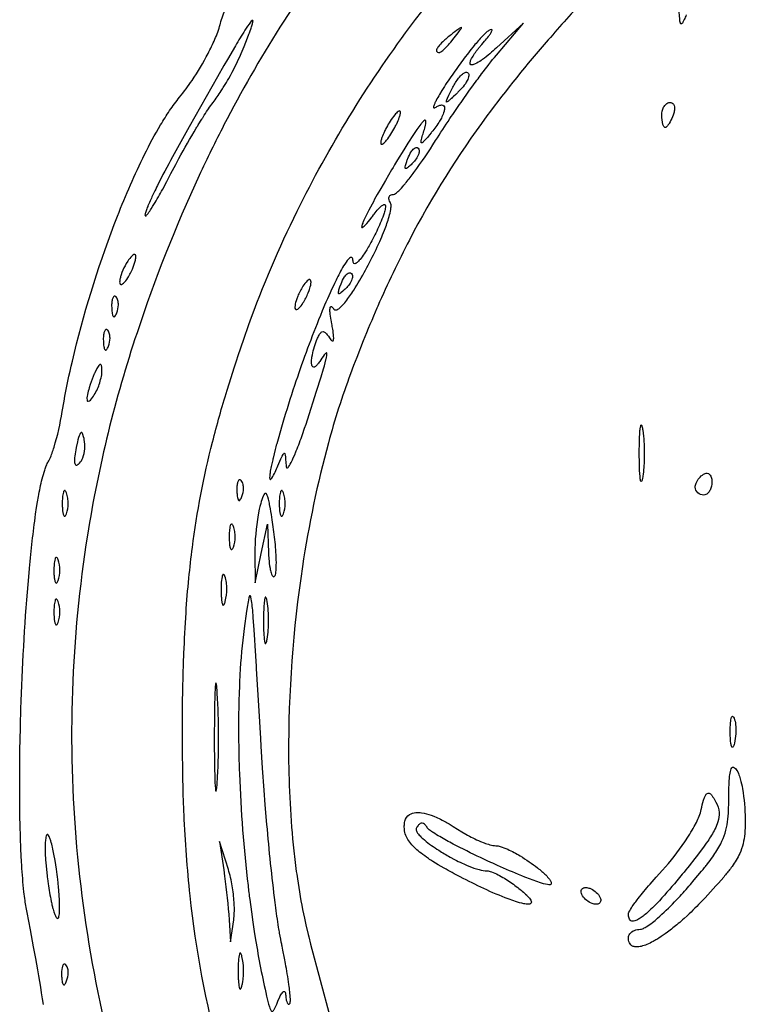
# Model space of a CAD drawing. Header units: millimetres. Extents: x 36.3 to 127.3, y 60.5 to 152.1.
# Tile 11 of 20: x 36.3 to 61.3, y 97.4 to 130.7. Entities that reach past the tile are written whole.
import ezdxf

# ---------------------------------------------------------------- set-up
doc = ezdxf.new("R2010")
doc.units = ezdxf.units.MM
doc.layers.add('Default', color=2, linetype='Continuous')

msp = doc.modelspace()

# ---------------------------------------------------------------- linework, layer by layer
at = {"layer": 'Default'}
for p, q in [((52.43686, 129.5023), (53.34792, 130.5779)), ((53.34792, 130.5779), (52.44339, 129.749)), ((51.01043, 130.084), (51.01043, 130.084)), ((50.96432, 128.4149), (50.96432, 128.4149)), ((42.85355, 127.8968), (42.85355, 127.8968)), ((58.02998, 127.4735), (58.02998, 127.4735)), ((48.99887, 127.0502), (48.99887, 127.0502)), ((49.44035, 126.004), (49.44035, 126.004)), ((40.24134, 122.6757), (40.24134, 122.6757)), ((46.168, 121.829), (46.168, 121.829)), ((47.18257, 121.7707), (47.18257, 121.7707)), ((39.57383, 121.3293), (39.57383, 121.3293)), ((39.2916, 120.2004), (39.2916, 120.2004)), ((39.09693, 118.8657), (39.09693, 118.8657)), ((38.49854, 116.5074), (38.49854, 116.5074)), ((57.26788, 116.0435), (57.26788, 116.0435)), ((45.32277, 115.6202), (45.32277, 115.6202)), ((43.80716, 115.1204), (43.80716, 115.1204)), ((59.15887, 114.8979), (59.15887, 114.8979)), ((37.89689, 114.7029), (37.89689, 114.7029)), ((45.23467, 114.7029), (45.23467, 114.7029)), ((43.54134, 113.574), (43.54134, 113.574)), ((44.48331, 112.6568), (44.69123, 113.6446)), ((44.69123, 113.6446), (44.72838, 112.6803)), ((44.26638, 112.6568), (44.27539, 111.669)), ((44.27539, 111.669), (44.48331, 112.6568)), ((44.72838, 112.6803), (44.72838, 112.6803)), ((37.61467, 112.4452), (37.61467, 112.4452)), ((43.25732, 111.8861), (43.25732, 111.8861)), ((37.61467, 111.034), (37.61467, 111.034)), ((44.68249, 111.034), (44.68249, 111.034)), ((42.99805, 107.9296), (42.99805, 107.9296)), ((60.34278, 106.589), (60.34278, 106.589)), ((43.37123, 101.9729), (43.07412, 102.9202)), ((43.07412, 102.9202), (43.21427, 101.9677)), ((37.55646, 101.9849), (37.55646, 101.9849)), ((43.37123, 101.9729), (43.37123, 101.9729)), ((51.21075, 101.7281), (51.21075, 101.7281)), ((55.34887, 101.0857), (55.34887, 101.0857)), ((43.39671, 100.2743), (43.439, 99.53349)), ((43.439, 99.53349), (43.55367, 100.2796)), ((56.90109, 100.4743), (56.90109, 100.4743)), ((56.90109, 99.6746), (56.90109, 99.6746)), ((43.83119, 99.0396), (43.83119, 99.0396)), ((37.88049, 98.7515), (37.88049, 98.7515)), ((45.31014, 97.72256), (45.31014, 97.72256))]:
    msp.add_line(p, q, dxfattribs=at)
for points in [[(43.88999, 119.8968), (44.06569, 120.3957, -0.0281758), (45.69659, 124.2263, -0.04527899), (49.49799, 130.4321, -0.06532559), (57.08307, 138.261, -0.03486487), (61.58786, 141.3542, -0.03738824), (66.48929, 143.7702)], [(55.2106, 141.5966, 0.0154681), (52.69507, 139.4353, 0.01551368), (50.61465, 137.411, 0.02874229), (47.29714, 133.5664, 0.04439608), (43.222, 127.1385, 0.00965061), (42.38295, 125.4286, 0.02851481), (40.2825, 120.1181)], [(57.53831, 133.5437), (57.43779, 133.4447, 0.00820348), (55.86585, 131.8502), (55.52866, 131.4945), (55.4474, 131.4079, 0.00953103), (54.18272, 130.0108, 0.02037116), (52.11383, 127.4423, 0.0389507), (49.49156, 123.2505, 0.01671396), (48.42501, 121.0187), (48.39411, 120.9478, 0.0071788), (47.93242, 119.8421), (47.71291, 119.2847), (47.60575, 119.005), (47.50028, 118.7246)], [(43.09312, 130.5334, -0.03163618), (43.10222, 130.567, -0.03484688), (43.28686, 131.081, -0.0359121), (43.66331, 131.8083, -0.02298151), (43.89123, 132.1492, -0.03954219), (44.15532, 132.4629)], [(58.85257, 130.8602, -0.02236249), (58.78585, 130.7001, -0.03439718), (58.74461, 130.6174, -0.04978936), (58.72234, 130.5826, -0.05072432), (58.69832, 130.5587, -0.5090781), (58.66006, 130.5791, -0.06371301), (58.63214, 130.7224), (58.62378, 130.8313, -0.0203314), (58.61965, 130.9132), (58.61532, 131.0361), (58.61232, 131.159)], [(43.80339, 129.5541), (43.90366, 129.7963), (44.01849, 130.0819), (44.06855, 130.2113, 0.01781365), (44.0958, 130.2839), (44.14245, 130.4141), (44.15642, 130.4557), (44.18656, 130.5546), (44.20036, 130.6136), (44.2041, 130.6427, 0.1092267), (44.20276, 130.6641, 0.621802), (44.17837, 130.6695, 0.06555355), (44.11934, 130.61, 0.02453782), (43.93158, 130.34, 0.00797885), (43.60946, 129.8149), (43.3367, 129.3499), (43.21869, 129.1457), (42.99887, 128.762), (42.61733, 128.0889), (42.0496, 127.0765), (41.48508, 126.0624)], [(41.72429, 128.0798, 0.02602264), (42.14438, 128.6468, 0.02696671), (42.68569, 129.5564, 0.01545598), (42.91417, 130.0346, 0.02082091), (43.01247, 130.2808, 0.018787), (43.09312, 130.5334)], [(51.01043, 130.084), (51.14232, 130.2543, 0.02845482), (51.2339, 130.3817, 0.04882748), (51.25122, 130.4113), (51.25711, 130.4254, 0.9370443), (51.24422, 130.437, 0.06611294), (51.15452, 130.382, 0.0078011), (50.90387, 130.1906)], [(50.90387, 130.1906, 0.02644956), (50.62005, 129.9486, 0.04280536), (50.47783, 129.7955, 0.09888098), (50.41146, 129.6767, 0.3813548), (50.43995, 129.6042, 0.1129329), (50.51654, 129.5902)], [(52.17752, 130.3298, 0.03756865), (52.08061, 130.2547), (51.99788, 130.1752, 0.01644531), (51.71093, 129.8552), (51.68509, 129.8242, 0.00997409), (51.29898, 129.3336, 0.0074282), (50.93455, 128.8266)], [(52.03276, 129.9692, 0.01884497), (52.16267, 130.1264, 0.03346296), (52.23233, 130.2236, 0.06219453), (52.28217, 130.3165), (52.28766, 130.3396, 0.5590563), (52.26425, 130.3653, 0.1029455), (52.17752, 130.3298)], [(50.51654, 129.5902, 0.1101859), (50.55766, 129.6072, 0.03675742), (50.68364, 129.7136, 0.02419626), (50.85284, 129.8937), (50.89323, 129.9405), (51.01043, 130.084)], [(52.44339, 129.749, -0.02940537), (51.96682, 129.3533, -0.00437017), (51.91962, 129.3201, -0.03789334), (51.71674, 129.2, -0.08252691), (51.60802, 129.1665, -0.1388817), (51.56574, 129.1738, -0.3015018), (51.54245, 129.2337, -0.07514749), (51.57562, 129.3407, -0.05124199), (51.78569, 129.6685, -0.0136995), (51.84541, 129.7453), (51.93779, 129.8584), (52.03276, 129.9692)], [(42.85355, 127.8968, 0.02196506), (43.12733, 128.2893, 0.00951412), (43.22241, 128.4415, 0.01057396), (43.38168, 128.7121, 0.02906772), (43.80339, 129.5541)], [(50.37815, 126.6096, -0.00789204), (50.86397, 127.353, -0.00668926), (51.24041, 127.9024), (51.5288, 128.3104), (51.63833, 128.4624), (51.68652, 128.5287), (51.73185, 128.5908), (51.7745, 128.6489, -0.0062668), (51.93561, 128.8658, -0.01607414), (52.43686, 129.5023)], [(50.93455, 128.8266, 0.01138033), (50.59393, 128.307), (50.51269, 128.1723, 0.00872274), (50.39707, 127.9646, 0.03277281), (50.36911, 127.9086, 0.01981798), (50.32998, 127.8193, 0.02010159), (50.31157, 127.7593, 0.08335183), (50.3093, 127.7348, 0.6044104), (50.33607, 127.7145, 0.08414394), (50.36646, 127.7288)], [(50.96432, 128.4149, -0.0473039), (51.15784, 128.7229, -0.05361489), (51.28862, 128.8611, -0.08215311), (51.37421, 128.9144, -0.1032833), (51.42627, 128.9239, -0.1881501), (51.47438, 128.9021)], [(51.47438, 128.9021, -0.2201243), (51.50166, 128.8041, -0.08310866), (51.44851, 128.6423, -0.05687056), (51.30849, 128.43, -0.02606964), (51.13633, 128.2429)], [(51.13633, 128.2429, -0.0058714), (51.06373, 128.1737), (50.98803, 128.1022, -0.0113173), (50.94458, 128.0618), (50.91512, 128.0349, -0.03992411), (50.8767, 128.0006, -0.03164077), (50.84806, 127.976, -0.06181453), (50.77419, 127.9218), (50.75919, 127.9158, -0.6099762), (50.74255, 127.9291, -0.09386867), (50.75968, 127.994), (50.78239, 128.048), (50.82597, 128.1407), (50.89452, 128.2782), (50.96432, 128.4149)], [(37.75462, 117.4533), (37.81498, 117.8049, -0.01352917), (38.09529, 119.1583, -0.03335976), (39.51469, 123.7797), (39.62414, 124.0622, -0.02145567), (40.53872, 126.1418, -0.0199358), (41.08026, 127.1421, -0.01156015), (41.3848, 127.6229, -0.00858571), (41.54919, 127.8553, -0.01648613), (41.72429, 128.0798)], [(41.43038, 125.4979), (41.59228, 125.8069), (41.62829, 125.8743, -0.01146348), (42.20972, 126.9045), (42.28564, 127.0315, -0.00395594), (42.31913, 127.0869, -0.0164911), (42.35066, 127.1387), (42.47038, 127.3322, -0.02294116), (42.49315, 127.3683, -0.027897), (42.51458, 127.4022, -0.01201164), (42.67875, 127.6532), (42.69984, 127.6842, -0.01577983), (42.85355, 127.8968)], [(50.36646, 127.7288, -0.03481745), (50.47544, 127.7868, -0.0970818), (50.58084, 127.8147, -0.2546224), (50.65966, 127.7837, -0.1524784), (50.68065, 127.7211, -0.07821528), (50.66601, 127.6025, -0.04823972), (50.59012, 127.4092, -0.02863859), (50.51554, 127.2727, -0.03561075), (50.24583, 126.8924)], [(58.02998, 127.4735, -0.1163271), (58.08892, 127.7353, -0.09269179), (58.17366, 127.8458, -0.1751683), (58.30334, 127.8968)], [(58.30334, 127.8968, -0.2587816), (58.42015, 127.8369, -0.1146402), (58.45378, 127.7488, -0.08413425), (58.45175, 127.6086, -0.05032835), (58.41426, 127.4735)], [(49.15984, 127.6146, 0.1233158), (49.11653, 127.5977, 0.07007666), (48.9949, 127.478, 0.04555895), (48.71665, 127.0502)], [(48.99887, 127.0502, 0.0045871), (49.06594, 127.1829, 0.03245206), (49.15219, 127.3902, 0.02377693), (49.18378, 127.5014, 0.04141415), (49.191, 127.5621, 0.09429622), (49.18624, 127.5948, 0.3462294), (49.15984, 127.6146)], [(58.1409, 127.0502, -0.1911695), (58.11371, 127.0631, -0.115922), (58.06694, 127.1587, -0.0696312), (58.02998, 127.4735)], [(58.41426, 127.4735, -0.02925709), (58.30751, 127.2425), (58.27486, 127.187, -0.04544555), (58.21877, 127.1079), (58.1848, 127.0724, -0.1658547), (58.1409, 127.0502)], [(49.95475, 126.8385, 0.00565105), (50.01276, 127.0364), (50.03589, 127.1325, 0.04097084), (50.05003, 127.2189, 0.07203168), (50.05144, 127.2547, 0.07175386), (50.04674, 127.2837, 0.5269477), (50.01005, 127.2963, 0.06584791), (49.95925, 127.2578, 0.03544005), (49.87808, 127.166, 0.01663731), (49.74193, 126.9811), (49.62939, 126.8148), (49.43921, 126.5192, 0.00590117), (49.29987, 126.2954), (49.09402, 125.9579), (48.9921, 125.7885), (48.94135, 125.7036), (48.89074, 125.6188)], [(48.71665, 127.0502, 0.01247846), (48.64958, 126.9174, 0.03452579), (48.56333, 126.7101, 0.03129302), (48.53172, 126.5988, 0.03412516), (48.52452, 126.5381, 0.09158728), (48.52928, 126.5055, 0.3450882), (48.55568, 126.4857)], [(48.55568, 126.4857, 0.1221896), (48.59899, 126.5026, 0.06870802), (48.72062, 126.6224, 0.04608966), (48.99887, 127.0502)], [(50.24583, 126.8924), (50.23054, 126.8737), (50.17012, 126.8002, -0.0110813), (50.03009, 126.6374), (49.96972, 126.5751, -0.06229629), (49.93671, 126.5471, -0.1398043), (49.90387, 126.5315, -0.392301), (49.88805, 126.5471, -0.06938916), (49.89422, 126.622), (49.90033, 126.6494, -0.00991477), (49.95475, 126.8385)], [(48.95691, 124.7924, 0.1345457), (49.02472, 124.8219, 0.04362476), (49.13163, 124.9138, 0.02732364), (49.30984, 125.108, 0.00183338), (49.38366, 125.1965, 0.01290139), (49.64849, 125.5381, 0.01693927), (50.37815, 126.6096)], [(49.44035, 126.004, -0.05711048), (49.55819, 126.236, -0.06607635), (49.6515, 126.3405, -0.1119998), (49.71893, 126.3744, -0.2627812), (49.79103, 126.3521)], [(49.79103, 126.3521, -0.1671602), (49.82298, 126.2837, -0.1064741), (49.80664, 126.158, -0.07194903), (49.71981, 125.9904, -0.04001113), (49.59834, 125.846)], [(41.48508, 126.0624, 0.01268575), (40.97479, 125.0954, 0.00751055), (40.85461, 124.8495, 0.00892578), (40.68379, 124.4759, 0.00974081), (40.644, 124.3811, 0.02169515), (40.58896, 124.2368), (40.5767, 124.2001, 0.07165956), (40.55219, 124.0868)], [(49.59834, 125.846, -0.01881384), (49.49785, 125.7502), (49.46608, 125.7225, -0.05419462), (49.39629, 125.673, -0.2250257), (49.36108, 125.6676, -0.2348132), (49.35012, 125.688, -0.08340624), (49.36101, 125.7699), (49.36921, 125.7998), (49.4029, 125.9025, -0.01563288), (49.44035, 126.004)], [(40.55219, 124.0868, 0.2474343), (40.56068, 124.0644, 0.2255538), (40.58653, 124.0737, 0.05280274), (40.62336, 124.1105, 0.03525951), (40.74155, 124.273, 0.02362236), (40.78925, 124.3469, 0.00320863), (40.81118, 124.3818), (40.853, 124.4498, 0.00925563), (41.15027, 124.9691), (41.29201, 125.2327), (41.43038, 125.4979)], [(48.89074, 125.6188), (48.6811, 125.2635), (48.52482, 124.9933), (48.40743, 124.7866, 0.00685672), (48.2303, 124.4658), (48.12343, 124.2646), (48.04311, 124.1069, 0.01634729), (47.95315, 123.917), (47.93044, 123.8644, 0.03984311), (47.91344, 123.8223), (47.89821, 123.781), (47.883, 123.7301), (47.87912, 123.7105, 0.1890173), (47.88347, 123.674, 0.2808225), (47.90341, 123.6733, 0.07827205), (47.96151, 123.7164, 0.02945755), (48.04814, 123.808), (48.10928, 123.8802), (48.19791, 123.9909, 0.0224795), (48.24136, 124.047), (48.28434, 124.1034)], [(48.84703, 124.5275, -0.06645084), (48.80986, 124.6095, -0.09636518), (48.80294, 124.6794, -0.238237), (48.85671, 124.7674, -0.1426725), (48.95691, 124.7924)], [(46.94287, 120.9178, 0.3078697), (47.01591, 120.8874, 0.09290786), (47.07781, 120.9118, 0.06420235), (47.17854, 120.9915, 0.03375105), (47.34276, 121.1764, 0.019248), (47.60949, 121.5548), (47.66396, 121.6402, 0.03011864), (48.40835, 123.0213), (48.4901, 123.2009), (48.52494, 123.2801, 0.00916306), (48.6493, 123.5798, 0.02281172), (48.80867, 124.041, 0.03365231), (48.86314, 124.2815, 0.04096159), (48.87331, 124.4057, 0.1267879), (48.84703, 124.5275)], [(48.28434, 124.1034, -0.03085457), (48.30243, 124.1272, -0.0192094), (48.44487, 124.3004, -0.03431145), (48.53488, 124.3908, -0.07370093), (48.61406, 124.4449, -0.1267848), (48.64833, 124.4504, -0.3192718), (48.67986, 124.4107, -0.09180745), (48.67762, 124.3209, -0.04026198), (48.6378, 124.1587, -0.03332141), (48.41801, 123.6183, -0.00812436), (48.28897, 123.3567, -0.00497213), (48.1522, 123.099)], [(48.1522, 123.099, -0.00707936), (48.04988, 122.9205, -0.01202102), (47.9662, 122.7875, -0.02351034), (47.8229, 122.5917, -0.04669272), (47.72292, 122.4891, -0.0267169), (47.682, 122.461, -0.1226638), (47.64446, 122.4484, -0.3537601), (47.59793, 122.4797, -0.08116369), (47.58711, 122.5346)], [(39.96776, 122.5346), (39.91819, 122.4532, 0.04293045), (39.77446, 122.1525), (39.74594, 122.0738, 0.02699805), (39.71123, 121.9533, 0.0582861), (39.69418, 121.829)], [(40.24134, 122.6757, 0.1508552), (40.2256, 122.7455, 0.3457895), (40.17857, 122.758, 0.08900828), (40.1129, 122.7159, 0.06288229), (39.96776, 122.5346)], [(39.96776, 121.9702, 0.0223137), (40.06294, 122.1352, 0.03915507), (40.17778, 122.397, 0.0186811), (40.22006, 122.534, 0.02090031), (40.23478, 122.6042, 0.05865754), (40.24134, 122.6757)], [(47.58711, 122.5346, 0.06976403), (47.5754, 122.6123, 0.205963), (47.54185, 122.661, 0.2052868), (47.50107, 122.6581, 0.09682872), (47.44128, 122.6123, 0.0550992), (47.27007, 122.3753, 0.02400886), (47.01152, 121.8936), (46.95931, 121.786, 0.01219235), (46.58208, 120.9401), (46.54855, 120.8599), (46.48429, 120.7044), (46.42485, 120.5582, 0.0149592), (45.60939, 118.3379)], [(47.18257, 121.7707, -0.05597481), (47.30041, 122.0026, -0.06404451), (47.39373, 122.1071, -0.1119998), (47.46115, 122.1411, -0.2627812), (47.53325, 122.1187)], [(39.69418, 121.829, 0.14875), (39.70992, 121.7593, 0.3462347), (39.75695, 121.7468, 0.09091768), (39.82261, 121.7888, 0.06251603), (39.96776, 121.9702)], [(46.168, 121.829, 0.1501891), (46.15227, 121.8988, 0.3461924), (46.10524, 121.9113, 0.08947343), (46.03957, 121.8692, 0.06306979), (45.89442, 121.6879)], [(45.89442, 121.1235, 0.03913262), (46.06996, 121.4613), (46.10444, 121.5503, 0.02522295), (46.12725, 121.6183, 0.07054549), (46.168, 121.829)], [(47.53325, 122.1187, -0.1659265), (47.5652, 122.0504, -0.1070495), (47.54886, 121.9246, -0.07194903), (47.46203, 121.757, -0.04083372), (47.34056, 121.6127)], [(45.89442, 121.6879, 0.04849019), (45.71892, 121.3502), (45.68444, 121.2612, 0.0252772), (45.66161, 121.1932, 0.07054107), (45.62085, 120.9824)], [(47.34056, 121.6127, -0.02252679), (47.24007, 121.5168), (47.17521, 121.4629, -0.06526288), (47.13868, 121.4398, -0.226484), (47.10335, 121.4343, -0.2314073), (47.09233, 121.4548, -0.08871174), (47.10324, 121.5366), (47.11143, 121.5664), (47.14513, 121.6692), (47.18257, 121.7707)], [(39.57383, 121.3293, 0.1082904), (39.54169, 121.3519, 0.3494066), (39.48395, 121.3335, 0.09704971), (39.44555, 121.2451, 0.05000919), (39.42616, 121.1027, 0.0090824), (39.42415, 121.0308), (39.42559, 120.9589)], [(39.5961, 120.7884, 0.0878776), (39.65117, 121.0615, 0.05866614), (39.63716, 121.2025, 0.1335206), (39.57383, 121.3293)], [(45.62085, 120.9824, 0.150133), (45.63658, 120.9126, 0.3460772), (45.68361, 120.9001, 0.09104583), (45.74928, 120.9422, 0.06288229), (45.89442, 121.1235)], [(39.42559, 120.9589), (39.43025, 120.8799, 0.05200625), (39.45355, 120.7263, 0.04949441), (39.46573, 120.6915, 0.1161197), (39.48411, 120.664, 0.4431036), (39.53086, 120.6712, 0.08720689), (39.5961, 120.7884)], [(46.86795, 120.4179), (46.84291, 120.5488), (46.83412, 120.6002), (46.82024, 120.6928, -0.0041914), (46.8113, 120.7695, -0.03518613), (46.80597, 120.9068, -0.05229679), (46.81476, 120.9668, -0.1209848), (46.8193, 120.979, -0.4253178), (46.85794, 121.0005, -0.1217901), (46.90563, 120.9646, -0.08171226), (46.92499, 120.9417), (46.94287, 120.9178)], [(39.2916, 120.2004, 0.1100184), (39.25947, 120.223, 0.3494526), (39.20173, 120.2046, 0.09701806), (39.16333, 120.1162, 0.05000919), (39.14394, 119.9738, 0.0090824), (39.14193, 119.9019), (39.14337, 119.83)], [(39.31388, 119.6595, 0.08816916), (39.36895, 119.9326, 0.05862618), (39.35493, 120.0736, 0.1347269), (39.2916, 120.2004)], [(46.35703, 119.8541), (46.38809, 119.9315, -0.04310172), (46.45575, 120.0679, -0.05374116), (46.49295, 120.118, -0.09896467), (46.53649, 120.1507, -0.2575818), (46.6231, 120.1392, -0.0772763), (46.71448, 120.0507), (46.75281, 120), (46.78894, 119.9477)], [(46.78894, 119.9477, 0.04375895), (46.83888, 119.8814, 0.05764344), (46.86436, 119.8567, 0.1090738), (46.89034, 119.8428, 0.4087944), (46.92336, 119.8674, 0.08652426), (46.9333, 119.9365, 0.04009641), (46.91141, 120.1786), (46.90168, 120.2387, 0.01841673), (46.86795, 120.4179)], [(40.2825, 120.1181, 0.04096939), (38.60612, 113.2744, 0.06181042), (38.24069, 102.7278, 0.02997316), (39.0236, 97.50056), (39.09307, 97.17742, 0.02700204), (40.41187, 92.40053)], [(39.14337, 119.83, 0.02412938), (39.14427, 119.8102, 0.03568212), (39.15899, 119.6559, 0.0396588), (39.17658, 119.5803, 0.04720893), (39.1914, 119.5478, 0.1937264), (39.21421, 119.5283, 0.2678148), (39.25342, 119.5474, 0.07948635), (39.31388, 119.6595)], [(41.81732, 106.589), (41.82313, 107.4352), (41.82566, 107.6336), (41.8321, 108.0241), (41.83594, 108.2133), (41.84023, 108.3995), (41.84495, 108.5828), (41.85577, 108.9436), (41.86833, 109.293, -0.00693074), (41.93928, 110.6462, -0.00887804), (42.03622, 111.828, -0.00602516), (42.15318, 112.859, -0.03075942), (42.83595, 116.4238, -0.01235981), (43.32716, 118.1712), (43.46216, 118.6044), (43.56611, 118.9286), (43.64546, 119.1712), (43.70572, 119.3529), (43.88999, 119.8968)], [(46.45887, 119.1479, -0.02712757), (46.38073, 119.0403, -0.07932683), (46.29827, 118.965, -0.1045371), (46.25742, 118.9514, -0.3187964), (46.20419, 118.9901, -0.08702918), (46.18344, 119.1002, -0.03599556), (46.19851, 119.2941, -0.05172311), (46.35703, 119.8541)], [(46.04438, 117.1724), (46.35603, 118.1382), (46.51065, 118.6326), (46.59084, 118.9009), (46.6175, 118.9942), (46.64719, 119.1028), (46.68183, 119.2428, 0.03944612), (46.69135, 119.2875, 0.01938492), (46.70557, 119.3858, 0.08943749), (46.70534, 119.4104, 0.06611241), (46.70037, 119.4301, 0.4803889), (46.67383, 119.4325, 0.06247729), (46.6113, 119.3685, 0.02173283), (46.45887, 119.1479)], [(39.09693, 118.8657, 0.04514836), (39.08812, 118.9635, 0.05176413), (39.0771, 119.0079, 0.1289725), (39.05627, 119.0399, 0.2787459), (39.02865, 119.0416, 0.0857475), (38.99245, 119.0116, 0.06331127), (38.90718, 118.8726), (38.87192, 118.7991), (38.85515, 118.7619, 0.04980388), (38.83887, 118.7246)], [(38.83887, 118.019, 0.06453089), (39.02238, 118.4257, 0.02470713), (39.07694, 118.6428, 0.06058764), (39.09693, 118.8657)], [(38.83887, 118.7246, 0.02307462), (38.70158, 118.3718), (38.66415, 118.2572, 0.02465266), (38.60577, 118.0312), (38.59482, 117.9656, 0.01382649), (38.59058, 117.9269, 0.03580305), (38.58883, 117.8899, 0.08122179), (38.59891, 117.8209, 0.4464284), (38.6434, 117.7995, 0.1124587), (38.70423, 117.8425, 0.04926176), (38.83887, 118.019)], [(47.50028, 118.7246, 0.02266077), (46.75407, 116.3969, 0.02921068), (45.87683, 112.213, 0.03898523), (45.40862, 105.8186, 0.02511235), (45.58437, 102.6116, 0.00935535), (45.68274, 101.8141, 0.01209842), (45.88078, 100.625), (45.94097, 100.3297, 0.01095492), (45.98917, 100.1089), (46.06675, 99.77873), (46.08718, 99.6964), (46.151, 99.45027)], [(45.60939, 118.3379), (45.55433, 118.1724, 0.00714293), (45.16435, 116.9234), (45.07271, 116.6036), (45.00565, 116.3597, 0.01029972), (44.95598, 116.1717), (44.88233, 115.8761, 0.03649767), (44.86985, 115.823), (44.82093, 115.6007), (44.79042, 115.439), (44.78543, 115.4085, 0.03021987), (44.76831, 115.2694), (44.76663, 115.2297, 0.0595549), (44.76878, 115.1901, 0.1287285), (44.77972, 115.1608, 0.3588254), (44.79895, 115.1596, 0.1030398), (44.84379, 115.2082, 0.03544097), (44.95343, 115.4104, 0.01201483), (45.04776, 115.6202)], [(37.28342, 115.76, 0.03512396), (37.3347, 115.8578, 0.03186943), (37.47622, 116.2462, 0.03293033), (37.75462, 117.4533)], [(45.32277, 115.6202, 0.09820493), (45.33513, 115.56, 0.4992823), (45.36884, 115.5509, 0.09816889), (45.40856, 115.5901, 0.04606251), (45.51562, 115.7753, 0.01883209), (45.55569, 115.8596), (45.62607, 116.0201, 0.02663074), (45.64087, 116.0555, 0.01104711), (45.85294, 116.6103, 0.00747052), (45.95066, 116.8906), (45.99798, 117.0314), (46.04438, 117.1724)], [(57.26788, 116.0435, -0.03499522), (57.26789, 116.0559), (57.26798, 116.1048, -0.01046585), (57.27325, 116.471), (57.27641, 116.566), (57.28363, 116.7132), (57.29064, 116.8083, -0.0069782), (57.30016, 116.896, -0.00849047), (57.30427, 116.9235), (57.31401, 116.9696), (57.32284, 116.9929, -0.5627348), (57.33913, 116.9991, -0.08201868), (57.35838, 116.9565, -0.03725785), (57.38546, 116.8196)], [(57.38546, 116.8196, -0.02199098), (57.42328, 116.4324, -0.01971469), (57.43136, 115.8491, -0.03134564), (57.38546, 115.2674)], [(38.49854, 116.5074, 0.05319085), (38.49146, 116.5398), (38.47602, 116.603), (38.45274, 116.6777, 0.07830597), (38.42208, 116.7358, 0.5021154), (38.37864, 116.74, 0.1043985), (38.34317, 116.6833), (38.32232, 116.6289), (38.30691, 116.5803), (38.28339, 116.4944), (38.2675, 116.4295), (38.2249, 116.2338)], [(38.33594, 115.7099, 0.09678663), (38.44678, 115.8886, 0.1397497), (38.49854, 116.5074)], [(38.2249, 116.2338, 0.02474655), (38.17739, 115.95, 0.04346525), (38.16793, 115.7713, 0.05555985), (38.17707, 115.7027, 0.164007), (38.20365, 115.654, 0.2257773), (38.24219, 115.646, 0.1145039), (38.29308, 115.6721, 0.05805058), (38.31516, 115.6902, 0.05869449), (38.33594, 115.7099)], [(45.04776, 115.6202), (45.11508, 115.7761), (45.14867, 115.8522, -0.01267815), (45.19417, 115.9491), (45.2239, 116.0035), (45.24004, 116.0266, -0.1109571), (45.25738, 116.0419, -0.4595499), (45.28224, 116.0256, -0.05056354), (45.30161, 115.9253), (45.30845, 115.8491), (45.32277, 115.6202)], [(57.38546, 115.2674), (57.36971, 115.1774, -0.05380123), (57.35858, 115.1312, -0.08698717), (57.34297, 115.0924, -0.7725372), (57.32333, 115.0933, -0.09065209), (57.30651, 115.1507, -0.02672079), (57.29219, 115.2616, -0.01838885), (57.27229, 115.6523), (57.26888, 115.8479, -0.00584222), (57.26788, 116.0435)], [(36.56577, 100.5213, -0.01559872), (36.48785, 100.9941), (36.45974, 101.2243), (36.44752, 101.3378, -0.01070827), (36.37709, 102.2406), (36.35571, 102.6644), (36.34008, 103.0753), (36.32892, 103.4734, -0.00633761), (36.32136, 103.8592, -0.01029041), (36.34214, 106.8492), (36.35859, 107.4099, -0.0128294), (36.59601, 111.6099), (36.6423, 112.1346, -0.03973652), (36.64498, 112.1634, -0.01192305), (36.85444, 113.9812), (36.88838, 114.2079), (36.92028, 114.4061), (36.95016, 114.5791, -0.01745197), (37.07594, 115.1811, -0.01534903), (37.16056, 115.4774, -0.0105369), (37.21426, 115.6221, -0.0517149), (37.28342, 115.76)], [(43.80716, 115.1204, 0.1090305), (43.77502, 115.143, 0.3493087), (43.71728, 115.1246, 0.09796426), (43.67889, 115.0362, 0.04906489), (43.65949, 114.8938, 0.0090824), (43.65748, 114.8219), (43.65893, 114.75)], [(59.15887, 114.8979, -0.09699445), (59.18689, 115.0303, -0.152295), (59.44109, 115.3379)], [(59.44109, 115.3379, -0.1761463), (59.56432, 115.3697, -0.1613012), (59.64588, 115.3265, -0.1257073), (59.70775, 115.2065, -0.06813154), (59.72331, 115.0724)], [(43.82944, 114.5795, 0.08808023), (43.8845, 114.8526, 0.05770101), (43.87049, 114.9936, 0.1339616), (43.80716, 115.1204)], [(59.44109, 114.6324, -0.1849191), (59.24533, 114.7071, -0.2113857), (59.15887, 114.8979)], [(59.72331, 115.0724, -0.1169548), (59.66272, 114.8008, -0.09771413), (59.57539, 114.6857, -0.1820922), (59.44109, 114.6324)], [(37.89689, 114.7029), (37.88501, 114.7299, 0.07814585), (37.85562, 114.7748, 0.435478), (37.81832, 114.7796, 0.1222672), (37.79136, 114.7312, 0.05048927), (37.76085, 114.5418, 0.01540625), (37.75595, 114.446), (37.75454, 114.3502)], [(37.89689, 113.9974, 0.09261897), (37.95561, 114.3502, 0.04229339), (37.94234, 114.5292, 0.05470363), (37.89689, 114.7029)], [(43.65893, 114.75, 0.03916092), (43.66088, 114.7104, 0.01142379), (43.66696, 114.6341, 0.03764995), (43.67871, 114.5525, 0.05995876), (43.69921, 114.4823, 0.1228452), (43.71766, 114.4549, 0.435562), (43.76428, 114.4624, 0.04777357), (43.80184, 114.5181), (43.82944, 114.5795)], [(44.8888, 113.556), (44.85394, 113.7921, 0.00452912), (44.79389, 114.1651), (44.76756, 114.3079, 0.01942787), (44.72746, 114.4899), (44.70285, 114.5755, 0.04407687), (44.66951, 114.6545, 0.0720898), (44.64544, 114.6839, 0.4372815), (44.59278, 114.6716, 0.07510109), (44.54906, 114.5964, 0.02785853), (44.46463, 114.3502)], [(45.23467, 114.7029), (45.22278, 114.7299, 0.07864604), (45.1934, 114.7748, 0.4359142), (45.1561, 114.7796, 0.1222672), (45.12914, 114.7312, 0.05048927), (45.09863, 114.5418, 0.01540625), (45.09373, 114.446), (45.09232, 114.3502)], [(45.23467, 113.9974, 0.09261897), (45.29339, 114.3502, 0.04229139), (45.28012, 114.5292, 0.05464906), (45.23467, 114.7029)], [(37.75454, 114.3502, 0.01055497), (37.75613, 114.2489, 0.03031711), (37.76737, 114.0901, 0.04764937), (37.78757, 113.9814, 0.07723538), (37.80562, 113.9364, 0.3317496), (37.83887, 113.9152, 0.1693856), (37.8749, 113.9513, 0.05480891), (37.89689, 113.9974)], [(44.46463, 114.3502), (44.43699, 114.247, 0.0266934), (44.41458, 114.1493), (44.37893, 113.9649, 0.04259788), (44.26638, 112.6568)], [(45.09232, 114.3502, 0.01061059), (45.09391, 114.2489, 0.03031711), (45.10515, 114.0901, 0.04757158), (45.12535, 113.9814, 0.07749814), (45.1434, 113.9364, 0.3313596), (45.17665, 113.9152, 0.1693856), (45.21268, 113.9513, 0.05480891), (45.23467, 113.9974)], [(43.54134, 113.574, 0.01713683), (43.52945, 113.6011, 0.07103996), (43.50006, 113.6459, 0.4362656), (43.46279, 113.6508, 0.1208171), (43.43581, 113.6023, 0.0498088), (43.4053, 113.4129, 0.00939256), (43.40041, 113.3171), (43.39899, 113.2213)], [(43.54134, 112.8685, 0.09286638), (43.60005, 113.2213, 0.04425723), (43.58678, 113.4003, 0.05464906), (43.54134, 113.574)], [(44.93562, 111.8862, 0.1163606), (44.96037, 111.9337, 0.0522804), (44.98952, 112.1358), (44.99168, 112.1804, 0.02992983), (44.96748, 112.8702, 0.01786588), (44.8888, 113.556)], [(43.39899, 113.2213, 0.01049904), (43.40058, 113.12, 0.02688701), (43.41182, 112.9612, 0.04749367), (43.43202, 112.8525, 0.07557928), (43.45007, 112.8075, 0.330148), (43.48332, 112.7863, 0.1686525), (43.51934, 112.8225, 0.05480891), (43.54134, 112.8685)], [(37.61467, 112.4452), (37.60279, 112.4722, 0.07128137), (37.5734, 112.517, 0.4357041), (37.53612, 112.5219, 0.1210977), (37.50914, 112.4734, 0.04985235), (37.47862, 112.284, 0.00908149), (37.47374, 112.1882), (37.47232, 112.0924)], [(44.72838, 112.6803, 0.01530947), (44.74073, 112.4724, 0.02907504), (44.78033, 112.16, 0.04220062), (44.81853, 112.0007, 0.03012749), (44.85234, 111.9182, 0.1082126), (44.8848, 111.8784, 0.4101225), (44.93562, 111.8862)], [(37.61467, 111.7396, 0.09235944), (37.67339, 112.0924, 0.09025428), (37.61467, 112.4452)], [(37.47232, 112.0924, 0.02034943), (37.4739, 111.9912, 0.02704413), (37.48514, 111.8324, 0.04473227), (37.50532, 111.7237, 0.07541659), (37.52337, 111.6786, 0.331838), (37.55663, 111.6574, 0.1688334), (37.59267, 111.6936, 0.04972278), (37.61467, 111.7396)], [(43.25732, 111.8861, 0.04859352), (43.23977, 111.923, 0.08135515), (43.21924, 111.9487, 0.524334), (43.18011, 111.9339, 0.07374225), (43.15763, 111.8684, 0.04429384), (43.13075, 111.6283), (43.12721, 111.5076), (43.12722, 111.3868)], [(43.26778, 111.0394, 0.05945924), (43.3185, 111.4635, 0.03939624), (43.30639, 111.6775, 0.0614065), (43.25732, 111.8861)], [(43.12722, 111.3868), (43.12947, 111.2871, 0.01820072), (43.1385, 111.1296, 0.02373983), (43.15299, 111.0127, 0.02175459), (43.15939, 110.9807, 0.09011437), (43.18507, 110.9132, 0.4139181), (43.20943, 110.9066, 0.1301653), (43.23202, 110.9357, 0.03061932), (43.25243, 110.9866, 0.0248579), (43.26778, 111.0394)], [(44.48053, 106.1481), (44.46595, 106.3993), (44.41131, 107.3415), (44.32809, 108.7598), (44.32261, 108.8511), (44.28035, 109.5383), (44.26773, 109.7349), (44.245, 110.0747), (44.21443, 110.4902, 0.00552271), (44.19701, 110.6976, 0.01578209), (44.18769, 110.7976), (44.17967, 110.8766, 0.02160136), (44.14719, 111.1206), (44.13405, 111.181, 0.05964749), (44.11874, 111.2224, 0.1700736), (44.10822, 111.2333, 0.3337913), (44.09158, 111.2236, 0.07097137), (44.06702, 111.1575, 0.01584452), (44.01755, 110.8989), (43.98832, 110.7036), (43.90704, 110.1168)], [(44.68249, 111.034), (44.66711, 111.1038, 0.06472514), (44.64109, 111.1736, 0.8110811), (44.61199, 111.1663), (44.60397, 111.1435, 0.03159173), (44.57751, 110.9587, 0.0184694), (44.56018, 110.399)], [(37.61467, 111.034), (37.60279, 111.061, 0.07629576), (37.5734, 111.1059, 0.4365949), (37.5361, 111.1108, 0.1219893), (37.50913, 111.0623, 0.05048927), (37.47862, 110.8729, 0.01540625), (37.47373, 110.7771), (37.47232, 110.6813)], [(37.61467, 110.3285, 0.09190983), (37.67339, 110.6813, 0.09048855), (37.61467, 111.034)], [(44.68249, 109.764, 0.02367242), (44.72181, 110.0804, 0.01564939), (44.73227, 110.3193), (44.73293, 110.4091, 0.04543623), (44.68249, 111.034)], [(37.47232, 110.6813, 0.0190571), (37.47944, 110.479), (37.48555, 110.4178, 0.05353063), (37.50618, 110.3097, 0.0782581), (37.52469, 110.2654, 0.356478), (37.55824, 110.2468, 0.1568424), (37.59304, 110.2831), (37.61467, 110.3285)], [(44.56018, 110.399), (44.56128, 110.2349), (44.56384, 110.1102), (44.57187, 109.9196), (44.58024, 109.8084, 0.02194416), (44.594, 109.7001, 0.05679556), (44.6033, 109.657, 0.1119388), (44.61985, 109.6192, 0.5684051), (44.64178, 109.6255, 0.08270048), (44.66687, 109.6933, 0.01235694), (44.68249, 109.764)], [(43.90704, 110.1168, 0.01951121), (43.76238, 108.5614, 0.00767988), (43.74533, 108.2203), (43.73273, 107.8896), (43.72793, 107.7294, 0.01598324), (43.74512, 105.2057, 0.01987993), (44.03619, 101.4316, 0.00533467), (44.09392, 100.9618), (44.14867, 100.5513), (44.19997, 100.1925), (44.24758, 99.87889), (44.2914, 99.6049, 0.01694572), (44.66505, 97.69904)], [(42.99805, 107.9296, 0.02081001), (42.99313, 107.9966, 0.04930173), (42.99038, 108.0311), (42.98167, 108.1264), (42.9762, 108.1752, 0.04585503), (42.96578, 108.243, 0.07239825), (42.96041, 108.2643), (42.95706, 108.2726, 0.9292992), (42.94724, 108.2729, 0.06007434), (42.93518, 108.2169, 0.02874385), (42.92493, 108.1068), (42.91411, 107.8997, 0.00487967), (42.89804, 107.1739), (42.89756, 107.1285), (42.89439, 106.4479)], [(42.99805, 104.9663), (43.00119, 105.0126), (43.00684, 105.1036, 0.02716618), (42.99805, 107.9296)], [(60.34278, 106.589, -0.01183982), (60.34753, 106.8543), (60.35264, 106.9263, -0.04132071), (60.35865, 106.9838, -0.05075384), (60.36565, 107.0322, -0.04172115), (60.38794, 107.12, -0.1234717), (60.40816, 107.1517, -0.3879326), (60.43443, 107.1512, -0.1107772), (60.47288, 107.0883)], [(60.47288, 107.0883, -0.06315885), (60.52195, 106.8797, -0.08826171), (60.48333, 106.2416)], [(45.28882, 89.57494, -0.00889327), (44.45492, 91.59842, -0.00643791), (44.11667, 92.49449), (43.96452, 92.91697, -0.02761267), (43.94637, 92.96828), (43.80423, 93.37761, -0.00747984), (43.54116, 94.17484, -0.01105658), (43.09541, 95.68433, -0.03986002), (42.07869, 101.0924, -0.01534411), (41.87181, 103.8371, -0.00457821), (41.84567, 104.5248), (41.84177, 104.6538), (41.82982, 105.1375), (41.8264, 105.319), (41.81871, 105.954), (41.81732, 106.589)], [(60.48333, 106.2416), (60.47276, 106.204, -0.03659448), (60.44881, 106.1404, -0.06730793), (60.43256, 106.1152, -0.6529843), (60.39582, 106.1224, -0.08672842), (60.36504, 106.2364, -0.03497036), (60.34278, 106.589)], [(42.89439, 106.4479), (42.89527, 106.0758), (42.89727, 105.7963, 0.05889736), (42.8974, 105.7831, 0.00646215), (42.90345, 105.3692), (42.90861, 105.1578), (42.91234, 105.0429, 0.02624999), (42.9139, 105.0016), (42.91866, 104.8948), (42.92246, 104.8265), (42.9326, 104.7004), (42.9366, 104.6686, 0.07304548), (42.94397, 104.6315, 0.1211542), (42.95014, 104.6191, 0.381436), (42.95876, 104.627, 0.05384833), (42.97497, 104.711, 0.05833289), (42.97881, 104.7428), (42.98953, 104.8545), (42.99805, 104.9663)], [(45.16177, 99.51909), (45.14121, 99.62128), (45.10442, 99.82308, -0.00387275), (45.07201, 100.0191), (45.05715, 100.1143, -0.00673031), (44.95285, 100.865, -0.00972427), (44.67545, 103.5029), (44.61952, 104.1637), (44.58062, 104.6595), (44.52732, 105.4036), (44.50306, 105.7758), (44.48053, 106.1481)], [(60.29208, 104.3617), (60.2949, 104.6196, -0.00494378), (60.3008, 104.8183, -0.02372717), (60.32269, 105.1292, -0.04568147), (60.36052, 105.3358, -0.08486444), (60.39404, 105.4099, -0.3107418), (60.44982, 105.4375, -0.150135), (60.51928, 105.3878), (60.54584, 105.3544), (60.56998, 105.319)], [(60.56998, 105.319, -0.05882654), (60.6552, 105.127, -0.01377481), (60.6821, 105.0394, -0.02395689), (60.75723, 104.7044, -0.04047086), (60.84788, 103.6794)], [(59.36081, 104.0004, -0.02637574), (59.44037, 104.3246, -0.01350892), (59.45983, 104.3814, -0.02729874), (59.50601, 104.4826, -0.1160655), (59.56463, 104.5495, -0.2288267), (59.62927, 104.5569, -0.1328549), (59.70364, 104.5002, -0.04722639), (59.75882, 104.4246)], [(59.75882, 104.4246, -0.02954449), (59.85803, 104.2523, -0.1002515), (59.96464, 103.8999, -0.08914115), (59.92626, 103.59, -0.04335453), (59.82401, 103.3401, -0.02922326), (59.58087, 102.9367), (59.53072, 102.8639), (59.48291, 102.7963, -0.02474117), (59.43748, 102.7334), (59.26319, 102.5004), (59.19661, 102.414, -0.00818281), (58.72003, 101.8171)], [(58.99594, 101.4689), (59.12775, 101.624), (59.37223, 101.9178, 0.0148573), (59.42511, 101.9829, 0.01965511), (59.47596, 102.0464, 0.01688785), (59.52483, 102.1082, 0.01050858), (59.57175, 102.1685, 0.00425661), (59.74812, 102.4063, 0.03642672), (60.02021, 102.8477, 0.08708521), (60.25058, 103.5877, 0.02284689), (60.28405, 103.974, 0.01328939), (60.29208, 104.3617)], [(49.33202, 103.2803, -0.04697953), (49.32018, 103.4504, -0.05389032), (49.33979, 103.606, -0.1931513), (49.49737, 103.8347, -0.1205312), (49.71174, 103.901, -0.05388264), (49.9042, 103.8937, -0.0487523), (50.22889, 103.8103, -0.0182827), (50.34619, 103.7653, -0.02791709), (50.74089, 103.5726, -0.02040449), (50.83624, 103.5181), (50.9771, 103.4327), (51.11554, 103.3435)], [(58.05098, 101.9551, 0.03684506), (58.80692, 102.9131, 0.02181831), (59.12698, 103.4348), (59.19775, 103.5708, 0.02695214), (59.29222, 103.7807, 0.04279808), (59.36081, 104.0004)], [(50.09855, 103.3908, 0.05602864), (50.08174, 103.4169, 0.07288412), (50.00523, 103.5057, 0.1553506), (49.92285, 103.5423, 0.129641), (49.85915, 103.5267, 0.09506946), (49.7859, 103.4633), (49.75639, 103.4249, 0.03576967), (49.72973, 103.3844)], [(60.84788, 103.6794), (60.8477, 103.5779, -0.02247252), (60.83054, 103.1849, -0.08553222), (60.66304, 102.5205, -0.04753288), (60.40333, 102.081, -0.01284767), (60.34683, 102.0037, -0.01204012), (60.12296, 101.7237, -0.0141353), (59.40015, 100.9277)], [(37.55646, 101.9849), (37.51133, 102.2787), (37.47176, 102.4992), (37.43773, 102.6648), (37.42361, 102.7274, 0.01518742), (37.36601, 102.9457, 0.03825079), (37.32549, 103.0608, 0.04373549), (37.29082, 103.1287, 0.09683136), (37.27283, 103.15, 0.4962501), (37.23381, 103.1489, 0.09611394), (37.21587, 103.1142)], [(51.21075, 101.7281, -0.01274309), (50.66684, 102.0218), (50.46532, 102.1392), (50.291, 102.2465, -0.01804155), (50.14067, 102.3447, -0.01429231), (49.88547, 102.5291, -0.05250999), (49.54018, 102.8542), (49.50293, 102.9012, -0.05857434), (49.3933, 103.0798, -0.07441598), (49.33202, 103.2803)], [(49.72973, 103.3844, 0.2329557), (49.72901, 103.2868, 0.08343861), (49.82778, 103.1405, 0.01972625), (49.94419, 103.0249), (50.00204, 102.9744, 0.03217667), (50.48401, 102.6264, 0.01401936), (50.86793, 102.3986), (51.01565, 102.3194, 0.01708898), (51.279, 102.1897), (51.32915, 102.1668), (51.42374, 102.1254, 0.02767276), (51.76263, 101.9992), (51.84975, 101.9742, 0.05838729), (52.11811, 101.9324)], [(54.27546, 101.4705, -0.1773944), (54.2397, 101.4591, -0.03665452), (54.16781, 101.4649, -0.03870308), (53.89496, 101.5385, -0.01546136), (53.3984, 101.7212), (53.29094, 101.7643, -0.00817644), (52.46658, 102.1177), (52.31322, 102.187, -0.00619329), (52.16983, 102.2527), (51.90176, 102.3779, -0.01104696), (50.97398, 102.8377, -0.01210917), (50.51946, 103.0876, -0.01637787), (50.2983, 103.2243, -0.02945374), (50.19203, 103.2999, -0.07294217), (50.09855, 103.3908)], [(51.11554, 103.3435), (51.26625, 103.2481), (51.40112, 103.1693, 0.02695953), (51.89166, 102.9281), (52.01926, 102.8778, 0.01456588), (52.21505, 102.8144, 0.06075051), (52.41803, 102.7809)], [(37.21587, 103.1142, 0.04571875), (37.19503, 103.0276, 0.03675097), (37.17841, 102.8564, 0.02879648), (37.19748, 102.2131), (37.21933, 101.9724), (37.24279, 101.7621, 0.00507065), (37.25425, 101.6701), (37.27765, 101.4977, 0.01302455), (37.38163, 100.8973, 0.01845933), (37.41544, 100.7467, 0.00189141), (37.44437, 100.6337), (37.4692, 100.5488), (37.47956, 100.5167, 0.02785722), (37.52291, 100.4061, 0.06424309), (37.55595, 100.3506, 0.1229707), (37.58382, 100.3271, 0.3288518), (37.61901, 100.3362)], [(52.41803, 102.7809, -0.05807325), (52.56242, 102.7576, -0.03827778), (52.81735, 102.6616, -0.0294087), (53.23738, 102.4367, -0.02836724), (53.82793, 102.0303, -0.02625305), (54.10322, 101.7916, -0.02841941), (54.22832, 101.6519, -0.06816892), (54.27924, 101.5683, -0.09058019), (54.29239, 101.5188, -0.2123725), (54.27546, 101.4705)], [(37.61901, 100.3362, 0.1244407), (37.64142, 100.384, 0.05610558), (37.65766, 100.4835, 0.01312694), (37.66585, 100.6718), (37.66547, 100.7543, 0.01841579), (37.62866, 101.3712), (37.61334, 101.5249), (37.60061, 101.6401, 0.0094435), (37.55646, 101.9849)], [(43.21427, 101.9677), (43.24388, 101.7568, -0.01597429), (43.39671, 100.2743)], [(43.55367, 100.2796, 0.0333849), (43.57276, 100.4931, 0.02693404), (43.56614, 100.8679, 0.02414223), (43.49971, 101.4258, 0.03624848), (43.37123, 101.9729)], [(52.11811, 101.9324, -0.07751091), (52.26432, 101.9005), (52.32522, 101.8774, -0.03862267), (52.75604, 101.6485, -0.02494651), (53.15519, 101.3679)], [(56.90109, 100.4743, -0.09329572), (56.91743, 100.5315), (56.94303, 100.5826, -0.02745531), (57.0622, 100.7685), (57.11853, 100.8471, -0.01137982), (57.22754, 100.9917, -0.01056135), (57.62931, 101.4819), (57.83802, 101.7204), (58.05098, 101.9551)], [(53.15519, 101.3679, -0.02952395), (53.45847, 101.1062, -0.02627666), (53.5221, 101.0394), (53.55069, 101.0056, -0.05582324), (53.59849, 100.9362, -0.1023592), (53.61972, 100.8722, -0.2499827), (53.59901, 100.8268, -0.1461032), (53.51873, 100.8054, -0.05838117), (53.36268, 100.8214, -0.03209165), (53.07975, 100.897, -0.00444849), (52.83805, 100.9814, -0.01898384), (52.0141, 101.3322, -0.01118598), (51.21075, 101.7281)], [(58.72003, 101.8171), (58.53575, 101.5935, -0.01746492), (57.85793, 100.8301, -0.0172144), (57.66145, 100.6349), (57.58067, 100.5599, -0.01621283), (57.42892, 100.4301, -0.02691642), (57.36302, 100.3795, -0.03711687), (57.2348, 100.2951, -0.05887187), (57.11876, 100.2431, -0.1082389), (57.0196, 100.2337, -0.2882414), (56.91915, 100.3338, -0.07190517), (56.90109, 100.4743)], [(55.34887, 101.0857, -0.06318037), (55.30936, 101.1712, -0.09272439), (55.29995, 101.2441, -0.2358878), (55.35165, 101.3399, -0.151704), (55.45667, 101.3679)], [(55.45667, 101.3679, -0.08348887), (55.59293, 101.3411, -0.1574937), (55.91331, 101.0857)], [(57.3026, 99.95683, 0.0889978), (57.37371, 99.97253, 0.0407283), (57.49779, 100.0358, 0.02647399), (57.71017, 100.1859, 0.01931018), (57.88557, 100.3307, 0.0198757), (58.46095, 100.88), (58.59808, 101.0241, 0.0128608), (58.99594, 101.4689)], [(55.80551, 100.8035, -0.09384315), (55.66925, 100.8303, -0.1573989), (55.34887, 101.0857)], [(55.91331, 101.0857, -0.05931521), (55.95283, 101.0002, -0.09428395), (55.96223, 100.9273, -0.2365188), (55.91054, 100.8316, -0.1521554), (55.80551, 100.8035)], [(59.40015, 100.9277, -0.0164936), (58.88369, 100.4154), (58.78068, 100.3213, -0.01502697), (58.58262, 100.1484, -0.01743132), (58.21741, 99.85879), (58.14383, 99.80545, -0.0227434), (57.85681, 99.61624, -0.00448576), (57.73863, 99.54841, -0.03037611), (57.51789, 99.44201, -0.04638657), (57.33133, 99.38018, -0.06042606), (57.17729, 99.36027, -0.09784972), (57.05941, 99.38004, -0.2066598), (56.93237, 99.50156, -0.1069341), (56.90109, 99.6746)], [(37.12109, 97.41682, 0.00407808), (36.85711, 98.97154), (36.78739, 99.35957), (36.67963, 99.94098), (36.6238, 100.2313), (36.56577, 100.5213)], [(56.90109, 99.6746, -0.1637969), (56.94542, 99.80312, -0.1381875), (57.10656, 99.92066, -0.0948654), (57.3026, 99.95683)], [(45.45075, 97.44352, 0.116654), (45.46281, 97.47481, 0.05119743), (45.46719, 97.60435, 0.02201312), (45.4179, 98.08703, 0.01279509), (45.30152, 98.80511), (45.26843, 98.98399), (45.21643, 99.2518), (45.18943, 99.38552, 0.02078361), (45.17567, 99.45236, 0.02591745), (45.16177, 99.51909)], [(43.83119, 99.0396, 0.07857783), (43.79303, 99.14129, 0.1185503), (43.78171, 99.15306, 0.4351906), (43.75992, 99.14697, 0.09207435), (43.73463, 99.075, 0.03864738), (43.7077, 98.81102, 0.01656801), (43.70212, 98.54572)], [(43.83119, 98.05183, 0.02009934), (43.85661, 98.17374, 0.04882016), (43.88372, 98.60785, 0.05376093), (43.83119, 99.0396)], [(37.88049, 98.7515, 0.1093294), (37.84835, 98.77409, 0.3495331), (37.79062, 98.75577, 0.09897101), (37.75224, 98.66743, 0.06676383), (37.73226, 98.38108)], [(37.90277, 98.21057, 0.0881386), (37.95784, 98.48372, 0.05866211), (37.94382, 98.62473, 0.1343624), (37.88049, 98.7515)], [(43.70212, 98.54572), (43.70335, 98.4145), (43.70626, 98.31397, 0.00787593), (43.71574, 98.15763, 0.03466249), (43.72773, 98.05486), (43.74063, 97.99092, 0.06002602), (43.75074, 97.96077, 0.1343367), (43.76689, 97.93795, 0.364116), (43.78541, 97.9412, 0.08845021), (43.8138, 97.99426, 0.02375914), (43.82313, 98.0229), (43.83119, 98.05183)], [(37.73226, 98.38108, 0.02380391), (37.73315, 98.36128, 0.03830333), (37.74788, 98.20698, 0.03746215), (37.76547, 98.13139, 0.09310893), (37.7803, 98.09895, 0.1913132), (37.8031, 98.07936, 0.2685134), (37.84224, 98.09841, 0.07564873), (37.90277, 98.21057)], [(45.06026, 97.55794), (45.09505, 97.63889, -0.04401858), (45.16631, 97.77416, -0.06000999), (45.20856, 97.82999, -0.2213711), (45.26034, 97.85798, -0.2493098), (45.28919, 97.83265, -0.0910112), (45.31014, 97.72256)], [(44.66505, 97.69904, 0.01733167), (44.75795, 97.33547), (44.77373, 97.28797, 0.08202559), (44.816, 97.20086, 0.2180474), (44.84803, 97.17984, 0.230134), (44.89529, 97.21069, 0.06012208), (44.94495, 97.29323, 0.01670688), (45.06026, 97.55794)], [(45.31014, 97.72256, 0.03467267), (45.33143, 97.55834, 0.06671646), (45.36212, 97.4709, 0.1553756), (45.39803, 97.43008, 0.3491741), (45.45075, 97.44352)]]:
    msp.add_lwpolyline(points, format="xyb", dxfattribs=at)
msp.add_lwpolyline([(46.151, 99.45027), (46.79959, 97.02375), (47.44698, 94.59699)], dxfattribs=at)

doc.saveas('drawing.dxf')
